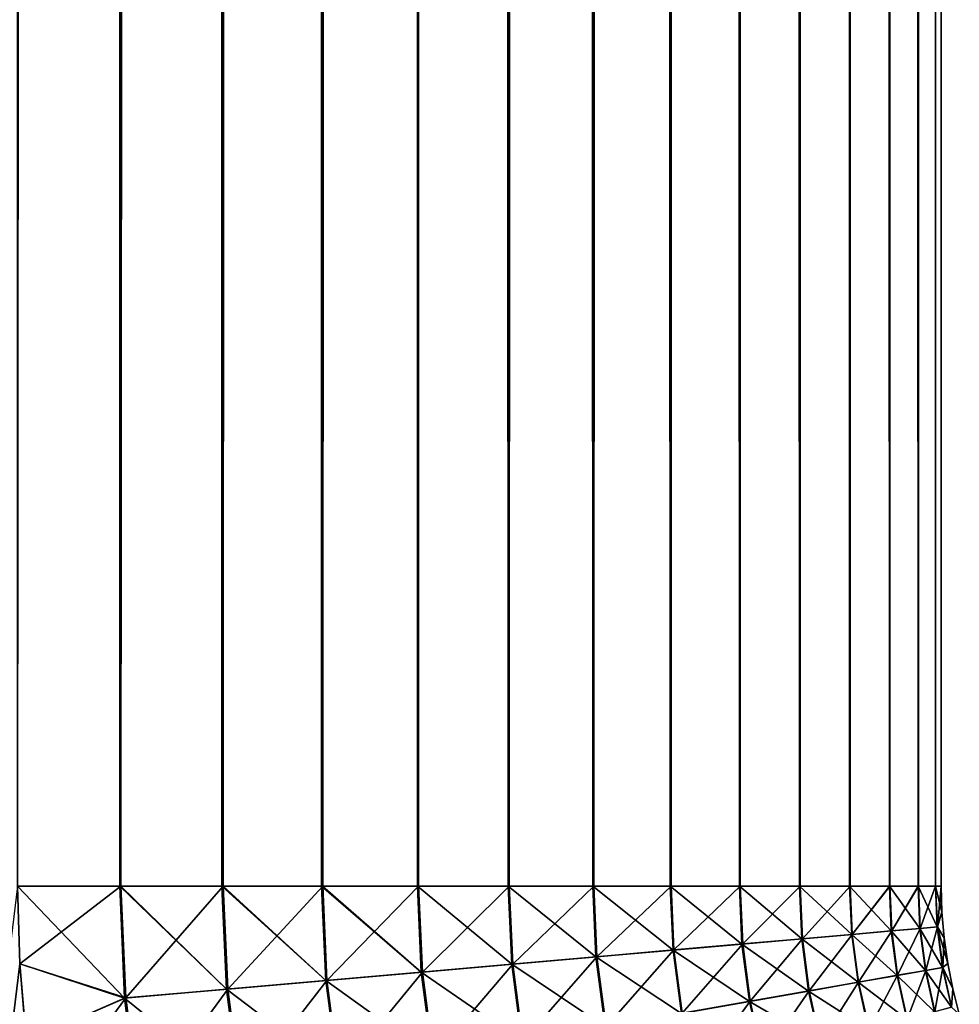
# Model space of a CAD drawing. Extents: x -551 to 551, y -297 to 194.
# Tile 14 of 163: x -503 to -500.96, y -196.26 to -194.12. Entities that reach past the tile are written whole.
import ezdxf

# ---------------------------------------------------------------- set-up
doc = ezdxf.new("R2010")
doc.units = 0
doc.header["$LTSCALE"] = 70.117983
for name, color, linetype in [('108', 7, 'CONTINUOUS'), ('116', 7, 'CONTINUOUS'), ('118', 7, 'CONTINUOUS'), ('121', 7, 'CONTINUOUS'), ('140', 7, 'CONTINUOUS'), ('141', 7, 'CONTINUOUS'), ('146', 7, 'CONTINUOUS'), ('147', 7, 'CONTINUOUS')]:
    doc.layers.add(name, color=color, linetype=linetype)

msp = doc.modelspace()

# ---------------------------------------------------------------- linework, layer by layer
at = {"layer": '108', "color": 7, "linetype": 'CONTINUOUS'}
for points in [[(-503, -196, 46.5), (-515, -295, 46.5), (-502.9953, -196.1682, 46.5), (-503, -196, 46.5)], [(-502.9953, -196.1682, 46.5), (-515, -295, 46.5), (-502.9811, -196.3359, 46.5), (-502.9953, -196.1682, 46.5)]]:
    msp.add_3dface(points, dxfattribs=at)
at = {"layer": '116', "color": 7, "linetype": 'CONTINUOUS'}
for points in [[(-501, -196, 44.5), (-501, 179.9055, 28.934), (-501, 192.5, 44.5), (-501, -196, 44.5)], [(-501, 178.2429, 28.9978), (-501, 179.9055, 28.934), (-501, -196, 44.5), (-501, 178.2429, 28.9978)], [(-501, 176.5835, 28.8771), (-501, 178.2429, 28.9978), (-501, -196, 44.5), (-501, 176.5835, 28.8771)], [(-501, 174.9477, 28.5733), (-501, 176.5835, 28.8771), (-501, -196, 44.5), (-501, 174.9477, 28.5733)], [(-501, 173.3556, 28.0903), (-501, 174.9477, 28.5733), (-501, -196, 44.5), (-501, 173.3556, 28.0903)], [(-501, 163.5, 28.5), (-501, 173.3556, 28.0903), (-501, -196, 44.5), (-501, 163.5, 28.5)], [(-501, -196, 28.5), (-501, 163.5, 28.5), (-501, -196, 44.5), (-501, -196, 28.5)]]:
    msp.add_3dface(points, dxfattribs=at)
at = {"layer": '118', "color": 7, "linetype": 'CONTINUOUS'}
msp.add_3dface([(-502.9953, -196.1682, 26.5), (-502.9811, -196.3359, 26.5), (-515, -295, 26.5), (-502.9953, -196.1682, 26.5)], dxfattribs=at)
at = {"layer": '121', "color": 7, "linetype": 'CONTINUOUS'}
for points in [[(-501, -196, 28.5), (-501, -196, 44.5), (-500.9984, -196.0561, 44.5), (-501, -196, 28.5)], [(-501, -196, 28.5), (-500.9984, -196.0561, 44.5), (-500.9984, -196.0561, 28.5), (-501, -196, 28.5)], [(-500.9984, -196.0561, 44.5), (-500.9937, -196.112, 44.5), (-500.9984, -196.0561, 28.5), (-500.9984, -196.0561, 44.5)], [(-500.9984, -196.0561, 28.5), (-500.9937, -196.112, 44.5), (-500.9937, -196.112, 28.5), (-500.9984, -196.0561, 28.5)], [(-500.9937, -196.112, 44.5), (-500.9859, -196.1675, 44.5), (-500.9937, -196.112, 28.5), (-500.9937, -196.112, 44.5)], [(-500.9937, -196.112, 28.5), (-500.9859, -196.1675, 44.5), (-500.9859, -196.1675, 28.5), (-500.9937, -196.112, 28.5)], [(-500.9859, -196.1675, 44.5), (-500.9749, -196.2225, 44.5), (-500.9859, -196.1675, 28.5), (-500.9859, -196.1675, 44.5)], [(-500.9859, -196.1675, 28.5), (-500.9749, -196.2225, 44.5), (-500.9749, -196.2225, 28.5), (-500.9859, -196.1675, 28.5)], [(-500.9749, -196.2225, 44.5), (-500.9609, -196.2768, 44.5), (-500.9749, -196.2225, 28.5), (-500.9749, -196.2225, 44.5)], [(-500.9749, -196.2225, 28.5), (-500.9609, -196.2768, 44.5), (-500.9609, -196.2768, 28.5), (-500.9749, -196.2225, 28.5)]]:
    msp.add_3dface(points, dxfattribs=at)
at = {"layer": '140', "color": 7, "linetype": 'CONTINUOUS'}
for points in [[(-503, -196, 46.5), (-502.9953, -196.1682, 46.5), (-502.7761, -196, 46.4874), (-503, -196, 46.5)], [(-502.7761, -196, 46.4874), (-502.9953, -196.1682, 46.5), (-502.7655, -196.242, 46.4874), (-502.7761, -196, 46.4874)], [(-502.7761, -196, 46.4874), (-502.7655, -196.242, 46.4874), (-502.5547, -196, 46.4498), (-502.7761, -196, 46.4874)], [(-502.5547, -196, 46.4498), (-502.7655, -196.242, 46.4874), (-502.545, -196.2227, 46.4498), (-502.5547, -196, 46.4498)], [(-502.5547, -196, 46.4498), (-502.545, -196.2227, 46.4498), (-502.339, -196, 46.3876), (-502.5547, -196, 46.4498)], [(-502.339, -196, 46.3876), (-502.545, -196.2227, 46.4498), (-502.3301, -196.2039, 46.3876), (-502.339, -196, 46.3876)], [(-502.339, -196, 46.3876), (-502.3301, -196.2039, 46.3876), (-502.1316, -196, 46.3016), (-502.339, -196, 46.3876)], [(-502.1316, -196, 46.3016), (-502.3301, -196.2039, 46.3876), (-502.1235, -196.1858, 46.3016), (-502.1316, -196, 46.3016)], [(-502.1316, -196, 46.3016), (-502.1235, -196.1858, 46.3016), (-501.9352, -196, 46.193), (-502.1316, -196, 46.3016)], [(-501.9352, -196, 46.193), (-502.1235, -196.1858, 46.3016), (-501.9278, -196.1687, 46.193), (-501.9352, -196, 46.193)], [(-501.9352, -196, 46.193), (-501.9278, -196.1687, 46.193), (-501.7521, -196, 46.063), (-501.9352, -196, 46.193)], [(-501.7521, -196, 46.063), (-501.9278, -196.1687, 46.193), (-501.7455, -196.1527, 46.063), (-501.7521, -196, 46.063)], [(-501.7521, -196, 46.063), (-501.7455, -196.1527, 46.063), (-501.5848, -196, 45.9133), (-501.7521, -196, 46.063)], [(-501.5848, -196, 45.9133), (-501.7455, -196.1527, 46.063), (-501.5788, -196.1381, 45.9133), (-501.5848, -196, 45.9133)], [(-501.5848, -196, 45.9133), (-501.5788, -196.1381, 45.9133), (-501.4354, -196, 45.7458), (-501.5848, -196, 45.9133)], [(-501.4354, -196, 45.7458), (-501.5788, -196.1381, 45.9133), (-501.4299, -196.1251, 45.7458), (-501.4354, -196, 45.7458)], [(-501.4354, -196, 45.7458), (-501.4299, -196.1251, 45.7458), (-501.3056, -196, 45.5625), (-501.4354, -196, 45.7458)], [(-501.3056, -196, 45.5625), (-501.4299, -196.1251, 45.7458), (-501.3006, -196.1138, 45.5625), (-501.3056, -196, 45.5625)], [(-501.3056, -196, 45.5625), (-501.3006, -196.1138, 45.5625), (-501.1972, -196, 45.3659), (-501.3056, -196, 45.5625)], [(-501.1972, -196, 45.3659), (-501.3006, -196.1138, 45.5625), (-501.1926, -196.1043, 45.3659), (-501.1972, -196, 45.3659)], [(-501.1972, -196, 45.3659), (-501.1926, -196.1043, 45.3659), (-501.1122, -196, 45.1606), (-501.1972, -196, 45.3659)], [(-501.1122, -196, 45.1606), (-501.1926, -196.1043, 45.3659), (-501.1115, -196, 45.1584), (-501.1122, -196, 45.1606)], [(-501.1115, -196, 45.1584), (-501.1926, -196.1043, 45.3659), (-501.1073, -196.0969, 45.1584), (-501.1115, -196, 45.1584)], [(-501.1115, -196, 45.1584), (-501.1073, -196.0969, 45.1584), (-501.0501, -196, 44.945), (-501.1115, -196, 45.1584)], [(-501.0501, -196, 44.945), (-501.1073, -196.0969, 45.1584), (-501.0496, -196, 44.9426), (-501.0501, -196, 44.945)], [(-501.0496, -196, 44.9426), (-501.1073, -196.0969, 45.1584), (-501.0456, -196.0915, 44.9426), (-501.0496, -196, 44.9426)], [(-501.0496, -196, 44.9426), (-501.0456, -196.0915, 44.9426), (-501.0126, -196, 44.7239), (-501.0496, -196, 44.9426)], [(-501.0126, -196, 44.7239), (-501.0456, -196.0915, 44.9426), (-501.0123, -196, 44.7213), (-501.0126, -196, 44.7239)], [(-501.0123, -196, 44.7213), (-501.0456, -196.0915, 44.9426), (-501.0084, -196.0882, 44.7213), (-501.0123, -196, 44.7213)], [(-501, -196, 44.5), (-501.0123, -196, 44.7213), (-501.0084, -196.0882, 44.7213), (-501, -196, 44.5)], [(-500.9984, -196.0561, 44.5), (-501, -196, 44.5), (-501.0084, -196.0882, 44.7213), (-500.9984, -196.0561, 44.5)], [(-500.9937, -196.112, 44.5), (-500.9984, -196.0561, 44.5), (-501.0084, -196.0882, 44.7213), (-500.9937, -196.112, 44.5)], [(-501.1073, -196.0969, 45.1584), (-501.0946, -196.193, 45.1584), (-501.0456, -196.0915, 44.9426), (-501.1073, -196.0969, 45.1584)], [(-501.0456, -196.0915, 44.9426), (-501.0946, -196.193, 45.1584), (-501.0337, -196.1823, 44.9426), (-501.0456, -196.0915, 44.9426)], [(-501.0456, -196.0915, 44.9426), (-501.0337, -196.1823, 44.9426), (-501.0084, -196.0882, 44.7213), (-501.0456, -196.0915, 44.9426)], [(-501.0084, -196.0882, 44.7213), (-501.0337, -196.1823, 44.9426), (-500.9969, -196.1758, 44.7213), (-501.0084, -196.0882, 44.7213)], [(-500.9937, -196.112, 44.5), (-501.0084, -196.0882, 44.7213), (-500.9969, -196.1758, 44.7213), (-500.9937, -196.112, 44.5)], [(-501.3006, -196.1138, 45.5625), (-501.2858, -196.2267, 45.5625), (-501.1926, -196.1043, 45.3659), (-501.3006, -196.1138, 45.5625)], [(-501.1926, -196.1043, 45.3659), (-501.2858, -196.2267, 45.5625), (-501.179, -196.2079, 45.3659), (-501.1926, -196.1043, 45.3659)], [(-501.1926, -196.1043, 45.3659), (-501.179, -196.2079, 45.3659), (-501.1073, -196.0969, 45.1584), (-501.1926, -196.1043, 45.3659)], [(-501.1073, -196.0969, 45.1584), (-501.179, -196.2079, 45.3659), (-501.0946, -196.193, 45.1584), (-501.1073, -196.0969, 45.1584)], [(-500.9859, -196.1675, 44.5), (-500.9937, -196.112, 44.5), (-500.9969, -196.1758, 44.7213), (-500.9859, -196.1675, 44.5)], [(-501.5788, -196.1381, 45.9133), (-501.5608, -196.2752, 45.9133), (-501.4299, -196.1251, 45.7458), (-501.5788, -196.1381, 45.9133)], [(-501.4299, -196.1251, 45.7458), (-501.5608, -196.2752, 45.9133), (-501.4136, -196.2492, 45.7458), (-501.4299, -196.1251, 45.7458)], [(-501.4299, -196.1251, 45.7458), (-501.4136, -196.2492, 45.7458), (-501.3006, -196.1138, 45.5625), (-501.4299, -196.1251, 45.7458)], [(-501.3006, -196.1138, 45.5625), (-501.4136, -196.2492, 45.7458), (-501.2858, -196.2267, 45.5625), (-501.3006, -196.1138, 45.5625)], [(-501.9278, -196.1687, 46.193), (-501.9058, -196.336, 46.193), (-501.7455, -196.1527, 46.063), (-501.9278, -196.1687, 46.193)], [(-501.7455, -196.1527, 46.063), (-501.9058, -196.336, 46.193), (-501.7255, -196.3043, 46.063), (-501.7455, -196.1527, 46.063)], [(-501.7455, -196.1527, 46.063), (-501.7255, -196.3043, 46.063), (-501.5788, -196.1381, 45.9133), (-501.7455, -196.1527, 46.063)], [(-501.5788, -196.1381, 45.9133), (-501.7255, -196.3043, 46.063), (-501.5608, -196.2752, 45.9133), (-501.5788, -196.1381, 45.9133)], [(-502.9953, -196.1682, 46.5), (-502.9811, -196.3359, 46.5), (-502.7655, -196.242, 46.4874), (-502.9953, -196.1682, 46.5)], [(-502.1235, -196.1858, 46.3016), (-502.0992, -196.3702, 46.3016), (-501.9278, -196.1687, 46.193), (-502.1235, -196.1858, 46.3016)], [(-501.9278, -196.1687, 46.193), (-502.0992, -196.3702, 46.3016), (-501.9058, -196.336, 46.193), (-501.9278, -196.1687, 46.193)], [(-501.0337, -196.1823, 44.9426), (-501.0138, -196.2717, 44.9426), (-500.9969, -196.1758, 44.7213), (-501.0337, -196.1823, 44.9426)], [(-500.9969, -196.1758, 44.7213), (-501.0138, -196.2717, 44.9426), (-500.9778, -196.262, 44.7213), (-500.9969, -196.1758, 44.7213)], [(-500.9749, -196.2225, 44.5), (-500.9859, -196.1675, 44.5), (-500.9969, -196.1758, 44.7213), (-500.9749, -196.2225, 44.5)], [(-500.9749, -196.2225, 44.5), (-500.9969, -196.1758, 44.7213), (-500.9778, -196.262, 44.7213), (-500.9749, -196.2225, 44.5)], [(-502.3301, -196.2039, 46.3876), (-502.3035, -196.4062, 46.3876), (-502.1235, -196.1858, 46.3016), (-502.3301, -196.2039, 46.3876)], [(-502.1235, -196.1858, 46.3016), (-502.3035, -196.4062, 46.3876), (-502.0992, -196.3702, 46.3016), (-502.1235, -196.1858, 46.3016)], [(-501.179, -196.2079, 45.3659), (-501.1564, -196.3099, 45.3659), (-501.0946, -196.193, 45.1584), (-501.179, -196.2079, 45.3659)], [(-501.0946, -196.193, 45.1584), (-501.1564, -196.3099, 45.3659), (-501.0736, -196.2877, 45.1584), (-501.0946, -196.193, 45.1584)], [(-501.0946, -196.193, 45.1584), (-501.0736, -196.2877, 45.1584), (-501.0337, -196.1823, 44.9426), (-501.0946, -196.193, 45.1584)], [(-501.0337, -196.1823, 44.9426), (-501.0736, -196.2877, 45.1584), (-501.0138, -196.2717, 44.9426), (-501.0337, -196.1823, 44.9426)], [(-502.545, -196.2227, 46.4498), (-502.5159, -196.4436, 46.4498), (-502.3301, -196.2039, 46.3876), (-502.545, -196.2227, 46.4498)], [(-502.3301, -196.2039, 46.3876), (-502.5159, -196.4436, 46.4498), (-502.3035, -196.4062, 46.3876), (-502.3301, -196.2039, 46.3876)], [(-501.2858, -196.2267, 45.5625), (-501.2611, -196.3379, 45.5625), (-501.179, -196.2079, 45.3659), (-501.2858, -196.2267, 45.5625)], [(-501.179, -196.2079, 45.3659), (-501.2611, -196.3379, 45.5625), (-501.1564, -196.3099, 45.3659), (-501.179, -196.2079, 45.3659)], [(-502.7655, -196.242, 46.4874), (-502.7339, -196.4821, 46.4874), (-502.545, -196.2227, 46.4498), (-502.7655, -196.242, 46.4874)], [(-502.545, -196.2227, 46.4498), (-502.7339, -196.4821, 46.4874), (-502.5159, -196.4436, 46.4498), (-502.545, -196.2227, 46.4498)], [(-501.4136, -196.2492, 45.7458), (-501.3864, -196.3715, 45.7458), (-501.2858, -196.2267, 45.5625), (-501.4136, -196.2492, 45.7458)], [(-501.2858, -196.2267, 45.5625), (-501.3864, -196.3715, 45.7458), (-501.2611, -196.3379, 45.5625), (-501.2858, -196.2267, 45.5625)], [(-500.9609, -196.2768, 44.5), (-500.9749, -196.2225, 44.5), (-500.9778, -196.262, 44.7213), (-500.9609, -196.2768, 44.5)], [(-502.9811, -196.3359, 46.5), (-502.9576, -196.5025, 46.5), (-502.7655, -196.242, 46.4874), (-502.9811, -196.3359, 46.5)], [(-502.7655, -196.242, 46.4874), (-502.9576, -196.5025, 46.5), (-502.7339, -196.4821, 46.4874), (-502.7655, -196.242, 46.4874)], [(-501.5608, -196.2752, 45.9133), (-501.5308, -196.4102, 45.9133), (-501.4136, -196.2492, 45.7458), (-501.5608, -196.2752, 45.9133)], [(-501.4136, -196.2492, 45.7458), (-501.5308, -196.4102, 45.9133), (-501.3864, -196.3715, 45.7458), (-501.4136, -196.2492, 45.7458)]]:
    msp.add_3dface(points, dxfattribs=at)
at = {"layer": '141', "color": 7, "linetype": 'CONTINUOUS'}
for points in [[(-503, 192.5, 46.5), (-503, -196, 46.5), (-502.7761, -196, 46.4874), (-503, 192.5, 46.5)], [(-503, 192.5, 46.5), (-502.7761, -196, 46.4874), (-502.7761, 192.5, 46.4874), (-503, 192.5, 46.5)], [(-502.7761, -196, 46.4874), (-502.5547, -196, 46.4498), (-502.7761, 192.5, 46.4874), (-502.7761, -196, 46.4874)], [(-502.7761, 192.5, 46.4874), (-502.5547, -196, 46.4498), (-502.6895, 192.5, 46.4757), (-502.7761, 192.5, 46.4874)], [(-502.6895, 192.5, 46.4757), (-502.5547, -196, 46.4498), (-502.555, 192.5, 46.4499), (-502.6895, 192.5, 46.4757)], [(-502.555, 192.5, 46.4499), (-502.5547, -196, 46.4498), (-502.3894, 192.5, 46.4045), (-502.555, 192.5, 46.4499)], [(-502.5547, -196, 46.4498), (-502.339, -196, 46.3876), (-502.3894, 192.5, 46.4045), (-502.5547, -196, 46.4498)], [(-502.3894, 192.5, 46.4045), (-502.339, -196, 46.3876), (-502.3394, 192.5, 46.3878), (-502.3894, 192.5, 46.4045)], [(-502.3394, 192.5, 46.3878), (-502.339, -196, 46.3876), (-502.1322, 192.5, 46.3019), (-502.3394, 192.5, 46.3878)], [(-502.339, -196, 46.3876), (-502.1316, -196, 46.3016), (-502.1322, 192.5, 46.3019), (-502.339, -196, 46.3876)], [(-502.1322, 192.5, 46.3019), (-502.1316, -196, 46.3016), (-502.1159, 192.5, 46.294), (-502.1322, 192.5, 46.3019)], [(-502.1316, -196, 46.3016), (-501.9352, -196, 46.193), (-502.1159, 192.5, 46.294), (-502.1316, -196, 46.3016)], [(-502.1159, 192.5, 46.294), (-501.9352, -196, 46.193), (-501.9359, 192.5, 46.1934), (-502.1159, 192.5, 46.294)], [(-501.9359, 192.5, 46.1934), (-501.9352, -196, 46.193), (-501.8774, 192.5, 46.1553), (-501.9359, 192.5, 46.1934)], [(-501.9352, -196, 46.193), (-501.7521, -196, 46.063), (-501.8774, 192.5, 46.1553), (-501.9352, -196, 46.193)], [(-501.8774, 192.5, 46.1553), (-501.7521, -196, 46.063), (-501.753, 192.5, 46.0637), (-501.8774, 192.5, 46.1553)], [(-501.753, 192.5, 46.0637), (-501.7521, -196, 46.063), (-501.6745, 192.5, 45.9977), (-501.753, 192.5, 46.0637)], [(-501.7521, -196, 46.063), (-501.5848, -196, 45.9133), (-501.6745, 192.5, 45.9977), (-501.7521, -196, 46.063)], [(-501.6745, 192.5, 45.9977), (-501.5848, -196, 45.9133), (-501.5858, 192.5, 45.9142), (-501.6745, 192.5, 45.9977)], [(-501.5858, 192.5, 45.9142), (-501.5848, -196, 45.9133), (-501.506, 192.5, 45.8297), (-501.5858, 192.5, 45.9142)], [(-501.5848, -196, 45.9133), (-501.4354, -196, 45.7458), (-501.506, 192.5, 45.8297), (-501.5848, -196, 45.9133)], [(-501.506, 192.5, 45.8297), (-501.4354, -196, 45.7458), (-501.4363, 192.5, 45.747), (-501.506, 192.5, 45.8297)], [(-501.4363, 192.5, 45.747), (-501.4354, -196, 45.7458), (-501.369, 192.5, 45.6575), (-501.4363, 192.5, 45.747)], [(-501.4354, -196, 45.7458), (-501.3056, -196, 45.5625), (-501.369, 192.5, 45.6575), (-501.4354, -196, 45.7458)], [(-501.369, 192.5, 45.6575), (-501.3056, -196, 45.5625), (-501.3066, 192.5, 45.5641), (-501.369, 192.5, 45.6575)], [(-501.3066, 192.5, 45.5641), (-501.3056, -196, 45.5625), (-501.2594, 192.5, 45.4851), (-501.3066, 192.5, 45.5641)], [(-501.3056, -196, 45.5625), (-501.1972, -196, 45.3659), (-501.2594, 192.5, 45.4851), (-501.3056, -196, 45.5625)], [(-501.2594, 192.5, 45.4851), (-501.1972, -196, 45.3659), (-501.1981, 192.5, 45.3678), (-501.2594, 192.5, 45.4851)], [(-501.1981, 192.5, 45.3678), (-501.1972, -196, 45.3659), (-501.1732, 192.5, 45.3141), (-501.1981, 192.5, 45.3678)], [(-501.1972, -196, 45.3659), (-501.1122, -196, 45.1606), (-501.1732, 192.5, 45.3141), (-501.1972, -196, 45.3659)], [(-501.1732, 192.5, 45.3141), (-501.1122, -196, 45.1606), (-501.1122, 192.5, 45.1606), (-501.1732, 192.5, 45.3141)], [(-501.1122, -196, 45.1606), (-501.1115, -196, 45.1584), (-501.1122, 192.5, 45.1606), (-501.1122, -196, 45.1606)], [(-501.1122, 192.5, 45.1606), (-501.1115, -196, 45.1584), (-501.1071, 192.5, 45.1456), (-501.1122, 192.5, 45.1606)], [(-501.1115, -196, 45.1584), (-501.0501, -196, 44.945), (-501.1071, 192.5, 45.1456), (-501.1115, -196, 45.1584)], [(-501.1071, 192.5, 45.1456), (-501.0501, -196, 44.945), (-501.0588, 192.5, 44.9815), (-501.1071, 192.5, 45.1456)], [(-501.0588, 192.5, 44.9815), (-501.0501, -196, 44.945), (-501.0501, 192.5, 44.945), (-501.0588, 192.5, 44.9815)], [(-501.0501, -196, 44.945), (-501.0496, -196, 44.9426), (-501.0501, 192.5, 44.945), (-501.0501, -196, 44.945)], [(-501.0501, 192.5, 44.945), (-501.0496, -196, 44.9426), (-501.0257, 192.5, 44.8198), (-501.0501, 192.5, 44.945)], [(-501.0496, -196, 44.9426), (-501.0126, -196, 44.7239), (-501.0257, 192.5, 44.8198), (-501.0496, -196, 44.9426)], [(-501.0257, 192.5, 44.8198), (-501.0126, -196, 44.7239), (-501.0126, 192.5, 44.7239), (-501.0257, 192.5, 44.8198)], [(-501.0126, -196, 44.7239), (-501.0123, -196, 44.7213), (-501.0126, 192.5, 44.7239), (-501.0126, -196, 44.7239)], [(-501.0126, 192.5, 44.7239), (-501.0123, -196, 44.7213), (-501.0063, 192.5, 44.6592), (-501.0126, 192.5, 44.7239)], [(-501.0123, -196, 44.7213), (-501, -196, 44.5), (-501.0063, 192.5, 44.6592), (-501.0123, -196, 44.7213)], [(-501, -196, 44.5), (-501, 192.5, 44.5), (-501.0063, 192.5, 44.6592), (-501, -196, 44.5)]]:
    msp.add_3dface(points, dxfattribs=at)
at = {"layer": '146', "color": 7, "linetype": 'CONTINUOUS'}
for points in [[(-502.9953, -196.1682, 26.5), (-503, -196, 26.5), (-502.7682, -196.2422, 26.5123), (-502.9953, -196.1682, 26.5)], [(-503, -196, 26.5), (-502.7787, -196, 26.5123), (-502.7682, -196.2422, 26.5123), (-503, -196, 26.5)], [(-502.7761, -196, 26.5126), (-502.5476, -196.2229, 26.5496), (-502.7787, -196, 26.5123), (-502.7761, -196, 26.5126)], [(-502.7787, -196, 26.5123), (-502.5476, -196.2229, 26.5496), (-502.7682, -196.2422, 26.5123), (-502.7787, -196, 26.5123)], [(-502.5574, -196, 26.5496), (-502.5476, -196.2229, 26.5496), (-502.7761, -196, 26.5126), (-502.5574, -196, 26.5496)], [(-502.555, -196, 26.5501), (-502.3327, -196.2041, 26.6115), (-502.5574, -196, 26.5496), (-502.555, -196, 26.5501)], [(-502.5574, -196, 26.5496), (-502.3327, -196.2041, 26.6115), (-502.5476, -196.2229, 26.5496), (-502.5574, -196, 26.5496)], [(-502.3416, -196, 26.6115), (-502.3327, -196.2041, 26.6115), (-502.555, -196, 26.5501), (-502.3416, -196, 26.6115)], [(-502.3394, -196, 26.6122), (-502.1259, -196.186, 26.6972), (-502.3416, -196, 26.6115), (-502.3394, -196, 26.6122)], [(-502.3416, -196, 26.6115), (-502.1259, -196.186, 26.6972), (-502.3327, -196.2041, 26.6115), (-502.3416, -196, 26.6115)], [(-502.1341, -196, 26.6972), (-502.1259, -196.186, 26.6972), (-502.3394, -196, 26.6122), (-502.1341, -196, 26.6972)], [(-501.9375, -196, 26.8056), (-501.9301, -196.1689, 26.8056), (-502.1341, -196, 26.6972), (-501.9375, -196, 26.8056)], [(-502.1341, -196, 26.6972), (-501.9301, -196.1689, 26.8056), (-502.1259, -196.186, 26.6972), (-502.1341, -196, 26.6972)], [(-501.7542, -196, 26.9354), (-501.7476, -196.1529, 26.9354), (-501.9375, -196, 26.8056), (-501.7542, -196, 26.9354)], [(-501.9375, -196, 26.8056), (-501.7476, -196.1529, 26.9354), (-501.9301, -196.1689, 26.8056), (-501.9375, -196, 26.8056)], [(-501.5867, -196, 27.0848), (-501.5807, -196.1383, 27.0848), (-501.7542, -196, 26.9354), (-501.5867, -196, 27.0848)], [(-501.7542, -196, 26.9354), (-501.5807, -196.1383, 27.0848), (-501.7476, -196.1529, 26.9354), (-501.7542, -196, 26.9354)], [(-501.437, -196, 27.2521), (-501.4316, -196.1252, 27.2521), (-501.5867, -196, 27.0848), (-501.437, -196, 27.2521)], [(-501.5867, -196, 27.0848), (-501.4316, -196.1252, 27.2521), (-501.5807, -196.1383, 27.0848), (-501.5867, -196, 27.0848)], [(-501.307, -196, 27.4352), (-501.3021, -196.1139, 27.4352), (-501.437, -196, 27.2521), (-501.307, -196, 27.4352)], [(-501.437, -196, 27.2521), (-501.3021, -196.1139, 27.4352), (-501.4316, -196.1252, 27.2521), (-501.437, -196, 27.2521)], [(-501.1984, -196, 27.6316), (-501.1938, -196.1044, 27.6316), (-501.307, -196, 27.4352), (-501.1984, -196, 27.6316)], [(-501.307, -196, 27.4352), (-501.1938, -196.1044, 27.6316), (-501.3021, -196.1139, 27.4352), (-501.307, -196, 27.4352)], [(-501.1124, -196, 27.839), (-501.1081, -196.097, 27.839), (-501.1984, -196, 27.6316), (-501.1124, -196, 27.839)], [(-501.1984, -196, 27.6316), (-501.1081, -196.097, 27.839), (-501.1938, -196.1044, 27.6316), (-501.1984, -196, 27.6316)], [(-501.0502, -196, 28.0547), (-501.0462, -196.0915, 28.0547), (-501.1124, -196, 27.839), (-501.0502, -196, 28.0547)], [(-501.1124, -196, 27.839), (-501.0462, -196.0915, 28.0547), (-501.1081, -196.097, 27.839), (-501.1124, -196, 27.839)], [(-501.0126, -196, 28.2761), (-501.0087, -196.0883, 28.2761), (-501.0502, -196, 28.0547), (-501.0126, -196, 28.2761)], [(-501.0502, -196, 28.0547), (-501.0087, -196.0883, 28.2761), (-501.0462, -196.0915, 28.0547), (-501.0502, -196, 28.0547)], [(-501, -196, 28.5), (-500.9984, -196.0561, 28.5), (-501.0126, -196, 28.2761), (-501, -196, 28.5)], [(-501.0126, -196, 28.2761), (-500.9984, -196.0561, 28.5), (-501.0087, -196.0883, 28.2761), (-501.0126, -196, 28.2761)], [(-500.9984, -196.0561, 28.5), (-500.9937, -196.112, 28.5), (-501.0087, -196.0883, 28.2761), (-500.9984, -196.0561, 28.5)], [(-501.0462, -196.0915, 28.0547), (-501.0342, -196.1824, 28.0547), (-501.1081, -196.097, 27.839), (-501.0462, -196.0915, 28.0547)], [(-501.0087, -196.0883, 28.2761), (-500.9972, -196.1758, 28.2761), (-501.0462, -196.0915, 28.0547), (-501.0087, -196.0883, 28.2761)], [(-501.0462, -196.0915, 28.0547), (-500.9972, -196.1758, 28.2761), (-501.0342, -196.1824, 28.0547), (-501.0462, -196.0915, 28.0547)], [(-500.9937, -196.112, 28.5), (-500.9859, -196.1675, 28.5), (-501.0087, -196.0883, 28.2761), (-500.9937, -196.112, 28.5)], [(-501.0087, -196.0883, 28.2761), (-500.9859, -196.1675, 28.5), (-500.9972, -196.1758, 28.2761), (-501.0087, -196.0883, 28.2761)], [(-501.1938, -196.1044, 27.6316), (-501.1801, -196.2081, 27.6316), (-501.3021, -196.1139, 27.4352), (-501.1938, -196.1044, 27.6316)], [(-501.1081, -196.097, 27.839), (-501.0955, -196.1932, 27.839), (-501.1938, -196.1044, 27.6316), (-501.1081, -196.097, 27.839)], [(-501.1938, -196.1044, 27.6316), (-501.0955, -196.1932, 27.839), (-501.1801, -196.2081, 27.6316), (-501.1938, -196.1044, 27.6316)], [(-501.1081, -196.097, 27.839), (-501.0342, -196.1824, 28.0547), (-501.0955, -196.1932, 27.839), (-501.1081, -196.097, 27.839)], [(-501.4316, -196.1252, 27.2521), (-501.4152, -196.2495, 27.2521), (-501.5807, -196.1383, 27.0848), (-501.4316, -196.1252, 27.2521)], [(-501.3021, -196.1139, 27.4352), (-501.2872, -196.227, 27.4352), (-501.4316, -196.1252, 27.2521), (-501.3021, -196.1139, 27.4352)], [(-501.4316, -196.1252, 27.2521), (-501.2872, -196.227, 27.4352), (-501.4152, -196.2495, 27.2521), (-501.4316, -196.1252, 27.2521)], [(-501.3021, -196.1139, 27.4352), (-501.1801, -196.2081, 27.6316), (-501.2872, -196.227, 27.4352), (-501.3021, -196.1139, 27.4352)], [(-501.7476, -196.1529, 26.9354), (-501.7276, -196.3046, 26.9354), (-501.9301, -196.1689, 26.8056), (-501.7476, -196.1529, 26.9354)], [(-501.5807, -196.1383, 27.0848), (-501.5626, -196.2755, 27.0848), (-501.7476, -196.1529, 26.9354), (-501.5807, -196.1383, 27.0848)], [(-501.7476, -196.1529, 26.9354), (-501.5626, -196.2755, 27.0848), (-501.7276, -196.3046, 26.9354), (-501.7476, -196.1529, 26.9354)], [(-501.5807, -196.1383, 27.0848), (-501.4152, -196.2495, 27.2521), (-501.5626, -196.2755, 27.0848), (-501.5807, -196.1383, 27.0848)], [(-502.9811, -196.3359, 26.5), (-502.9953, -196.1682, 26.5), (-502.7682, -196.2422, 26.5123), (-502.9811, -196.3359, 26.5)], [(-501.9301, -196.1689, 26.8056), (-501.908, -196.3364, 26.8056), (-502.1259, -196.186, 26.6972), (-501.9301, -196.1689, 26.8056)], [(-501.9301, -196.1689, 26.8056), (-501.7276, -196.3046, 26.9354), (-501.908, -196.3364, 26.8056), (-501.9301, -196.1689, 26.8056)], [(-500.9972, -196.1758, 28.2761), (-500.9781, -196.2621, 28.2761), (-501.0342, -196.1824, 28.0547), (-500.9972, -196.1758, 28.2761)], [(-500.9859, -196.1675, 28.5), (-500.9749, -196.2225, 28.5), (-500.9972, -196.1758, 28.2761), (-500.9859, -196.1675, 28.5)], [(-500.9972, -196.1758, 28.2761), (-500.9749, -196.2225, 28.5), (-500.9781, -196.2621, 28.2761), (-500.9972, -196.1758, 28.2761)], [(-502.1259, -196.186, 26.6972), (-502.1016, -196.3706, 26.6972), (-502.3327, -196.2041, 26.6115), (-502.1259, -196.186, 26.6972)], [(-502.1259, -196.186, 26.6972), (-501.908, -196.3364, 26.8056), (-502.1016, -196.3706, 26.6972), (-502.1259, -196.186, 26.6972)], [(-501.0955, -196.1932, 27.839), (-501.0745, -196.2879, 27.839), (-501.1801, -196.2081, 27.6316), (-501.0955, -196.1932, 27.839)], [(-501.0342, -196.1824, 28.0547), (-501.0144, -196.2718, 28.0547), (-501.0955, -196.1932, 27.839), (-501.0342, -196.1824, 28.0547)], [(-501.0955, -196.1932, 27.839), (-501.0144, -196.2718, 28.0547), (-501.0745, -196.2879, 27.839), (-501.0955, -196.1932, 27.839)], [(-501.0342, -196.1824, 28.0547), (-500.9781, -196.2621, 28.2761), (-501.0144, -196.2718, 28.0547), (-501.0342, -196.1824, 28.0547)], [(-502.3327, -196.2041, 26.6115), (-502.306, -196.4066, 26.6115), (-502.5476, -196.2229, 26.5496), (-502.3327, -196.2041, 26.6115)], [(-502.3327, -196.2041, 26.6115), (-502.1016, -196.3706, 26.6972), (-502.306, -196.4066, 26.6115), (-502.3327, -196.2041, 26.6115)], [(-501.1801, -196.2081, 27.6316), (-501.1575, -196.3102, 27.6316), (-501.2872, -196.227, 27.4352), (-501.1801, -196.2081, 27.6316)], [(-501.1801, -196.2081, 27.6316), (-501.0745, -196.2879, 27.839), (-501.1575, -196.3102, 27.6316), (-501.1801, -196.2081, 27.6316)], [(-502.5476, -196.2229, 26.5496), (-502.5185, -196.4441, 26.5496), (-502.7682, -196.2422, 26.5123), (-502.5476, -196.2229, 26.5496)], [(-502.5476, -196.2229, 26.5496), (-502.306, -196.4066, 26.6115), (-502.5185, -196.4441, 26.5496), (-502.5476, -196.2229, 26.5496)], [(-501.2872, -196.227, 27.4352), (-501.2625, -196.3383, 27.4352), (-501.4152, -196.2495, 27.2521), (-501.2872, -196.227, 27.4352)], [(-501.2872, -196.227, 27.4352), (-501.1575, -196.3102, 27.6316), (-501.2625, -196.3383, 27.4352), (-501.2872, -196.227, 27.4352)], [(-500.9749, -196.2225, 28.5), (-500.9609, -196.2768, 28.5), (-500.9781, -196.2621, 28.2761), (-500.9749, -196.2225, 28.5)], [(-502.9811, -196.3359, 26.5), (-502.7682, -196.2422, 26.5123), (-502.7365, -196.4825, 26.5123), (-502.9811, -196.3359, 26.5)], [(-502.7682, -196.2422, 26.5123), (-502.5185, -196.4441, 26.5496), (-502.7365, -196.4825, 26.5123), (-502.7682, -196.2422, 26.5123)], [(-501.4152, -196.2495, 27.2521), (-501.3881, -196.3719, 27.2521), (-501.5626, -196.2755, 27.0848), (-501.4152, -196.2495, 27.2521)], [(-501.4152, -196.2495, 27.2521), (-501.2625, -196.3383, 27.4352), (-501.3881, -196.3719, 27.2521), (-501.4152, -196.2495, 27.2521)]]:
    msp.add_3dface(points, dxfattribs=at)
at = {"layer": '147', "color": 7, "linetype": 'CONTINUOUS'}
for points in [[(-503, 163.5, 26.5), (-502.7761, 163.5, 26.5126), (-503, -196, 26.5), (-503, 163.5, 26.5)], [(-503, -196, 26.5), (-502.7761, 163.5, 26.5126), (-502.7787, -196, 26.5123), (-503, -196, 26.5)], [(-502.7761, 163.5, 26.5126), (-502.7761, -196, 26.5126), (-502.7787, -196, 26.5123), (-502.7761, 163.5, 26.5126)], [(-502.7761, 163.5, 26.5126), (-502.555, 163.5, 26.5501), (-502.7761, -196, 26.5126), (-502.7761, 163.5, 26.5126)], [(-502.555, 163.5, 26.5501), (-502.5574, -196, 26.5496), (-502.7761, -196, 26.5126), (-502.555, 163.5, 26.5501)], [(-502.555, 163.5, 26.5501), (-502.555, -196, 26.5501), (-502.5574, -196, 26.5496), (-502.555, 163.5, 26.5501)], [(-502.555, 163.5, 26.5501), (-502.3394, 163.5, 26.6122), (-502.555, -196, 26.5501), (-502.555, 163.5, 26.5501)], [(-502.3394, 163.5, 26.6122), (-502.3416, -196, 26.6115), (-502.555, -196, 26.5501), (-502.3394, 163.5, 26.6122)], [(-502.3394, 163.5, 26.6122), (-502.3394, -196, 26.6122), (-502.3416, -196, 26.6115), (-502.3394, 163.5, 26.6122)], [(-502.3394, 163.5, 26.6122), (-502.1322, 163.5, 26.6981), (-502.3394, -196, 26.6122), (-502.3394, 163.5, 26.6122)], [(-502.1322, 163.5, 26.6981), (-502.1341, -196, 26.6972), (-502.3394, -196, 26.6122), (-502.1322, 163.5, 26.6981)], [(-502.1322, 163.5, 26.6981), (-501.9375, -196, 26.8056), (-502.1341, -196, 26.6972), (-502.1322, 163.5, 26.6981)], [(-502.1322, 163.5, 26.6981), (-501.9359, 163.5, 26.8066), (-501.9375, -196, 26.8056), (-502.1322, 163.5, 26.6981)], [(-501.9359, 163.5, 26.8066), (-501.7542, -196, 26.9354), (-501.9375, -196, 26.8056), (-501.9359, 163.5, 26.8066)], [(-501.9359, 163.5, 26.8066), (-501.753, 163.5, 26.9363), (-501.7542, -196, 26.9354), (-501.9359, 163.5, 26.8066)], [(-501.753, 163.5, 26.9363), (-501.5867, -196, 27.0848), (-501.7542, -196, 26.9354), (-501.753, 163.5, 26.9363)], [(-501.753, 163.5, 26.9363), (-501.5858, 163.5, 27.0858), (-501.5867, -196, 27.0848), (-501.753, 163.5, 26.9363)], [(-501.5858, 163.5, 27.0858), (-501.437, -196, 27.2521), (-501.5867, -196, 27.0848), (-501.5858, 163.5, 27.0858)], [(-501.5858, 163.5, 27.0858), (-501.4363, 163.5, 27.253), (-501.437, -196, 27.2521), (-501.5858, 163.5, 27.0858)], [(-501.4363, 163.5, 27.253), (-501.307, -196, 27.4352), (-501.437, -196, 27.2521), (-501.4363, 163.5, 27.253)], [(-501.4363, 163.5, 27.253), (-501.3066, 163.5, 27.4359), (-501.307, -196, 27.4352), (-501.4363, 163.5, 27.253)], [(-501.3066, 163.5, 27.4359), (-501.1984, -196, 27.6316), (-501.307, -196, 27.4352), (-501.3066, 163.5, 27.4359)], [(-501.3066, 163.5, 27.4359), (-501.1981, 163.5, 27.6322), (-501.1984, -196, 27.6316), (-501.3066, 163.5, 27.4359)], [(-501.1981, 163.5, 27.6322), (-501.1124, -196, 27.839), (-501.1984, -196, 27.6316), (-501.1981, 163.5, 27.6322)], [(-501.1981, 163.5, 27.6322), (-501.1122, 163.5, 27.8394), (-501.1124, -196, 27.839), (-501.1981, 163.5, 27.6322)], [(-501.1122, 163.5, 27.8394), (-501.0502, -196, 28.0547), (-501.1124, -196, 27.839), (-501.1122, 163.5, 27.8394)], [(-501.1122, 163.5, 27.8394), (-501.0501, 163.5, 28.055), (-501.0502, -196, 28.0547), (-501.1122, 163.5, 27.8394)], [(-501.0501, 163.5, 28.055), (-501.0126, 163.5, 28.2761), (-501.0502, -196, 28.0547), (-501.0501, 163.5, 28.055)], [(-501.0126, 163.5, 28.2761), (-501.0126, -196, 28.2761), (-501.0502, -196, 28.0547), (-501.0126, 163.5, 28.2761)], [(-501, 163.5, 28.5), (-501, -196, 28.5), (-501.0126, -196, 28.2761), (-501, 163.5, 28.5)], [(-501.0126, 163.5, 28.2761), (-501, 163.5, 28.5), (-501.0126, -196, 28.2761), (-501.0126, 163.5, 28.2761)]]:
    msp.add_3dface(points, dxfattribs=at)

doc.saveas('drawing.dxf')
